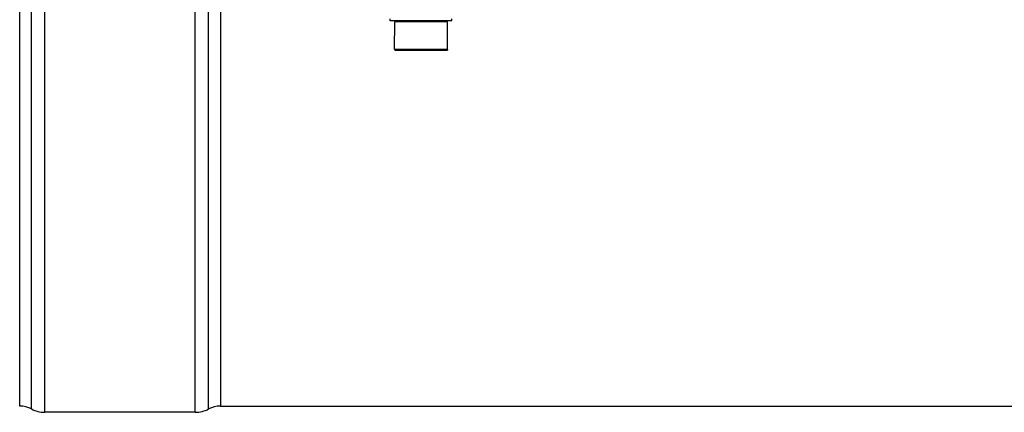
# Model space of a CAD drawing. Header units: millimetres. Extents: x 0 to 297, y 0 to 210.
# Tile 3 of 29: x 31 to 86, y 52 to 74. Entities that reach past the tile are written whole.
import ezdxf

# ---------------------------------------------------------------- set-up
doc = ezdxf.new("R2010")
doc.units = ezdxf.units.MM
doc.header["$LTSCALE"] = 16.335
doc.layers.get('0').update_dxf_attribs({"linetype": 'CONTINUOUS'})
doc.layers.add('AXES_REF', color=7, linetype='CONTINUOUS')

msp = doc.modelspace()

# ---------------------------------------------------------------- linework, layer by layer
at = {"color": 9, "linetype": 'Continuous'}
for p, q in [((32.402, 51.542), (32.402, 117.702)), ((40.888, 51.542), (40.888, 117.702)), ((31.653, 51.729), (31.653, 117.515)), ((41.637, 51.729), (41.637, 117.515)), ((42.302, 117.349), (42.302, 51.895))]:
    msp.add_line(p, q, dxfattribs=at)
at = {"color": 7, "linetype": 'Continuous'}
for p, q in [((30.988, 51.895), (30.988, 117.349)), ((51.877, 73.619), (51.877, 73.732)), ((55.356, 73.619), (51.877, 73.619)), ((52.124, 71.992), (52.131, 73.548)), ((52.131, 73.548), (52.202, 73.619)), ((55.101, 73.548), (52.131, 73.548)), ((55.101, 73.548), (55.031, 73.619)), ((55.108, 71.992), (55.101, 73.548)), ((55.356, 73.619), (55.356, 73.732)), ((55.108, 71.992), (52.124, 71.992)), ((42.302, 51.895), (139.039, 51.895)), ((40.888, 51.542), (32.402, 51.542))]:
    msp.add_line(p, q, dxfattribs=at)
for centre, radius, start, end in [((30.988, 50.481), 1.414, 61.9275, 90), ((32.402, 53.133), 1.591, 241.9275, 270), ((40.888, 53.133), 1.591, 270, 298.0725), ((42.302, 50.481), 1.414, 90, 118.0725)]:
    msp.add_arc(centre, radius, start, end, dxfattribs=at)
at = {"layer": 'AXES_REF', "color": 7, "linetype": 'Continuous'}
for p, q in [((52.131, 71.992), (52.131, 71.964)), ((52.131, 71.964), (55.101, 71.964)), ((55.101, 71.992), (55.101, 71.964))]:
    msp.add_line(p, q, dxfattribs=at)

doc.saveas('drawing.dxf')
